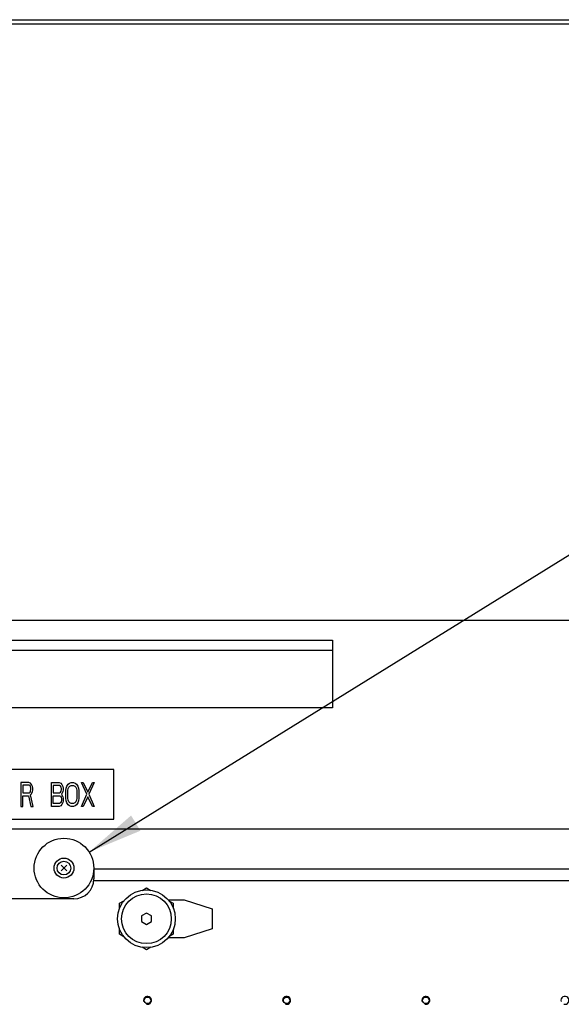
# Model space of a CAD drawing. Header units: millimetres. Extents: x 0 to 8390, y -1 to 5930.
# Tile 21 of 65: x 3617 to 3890, y 2470 to 2965. Entities that reach past the tile are written whole.
import ezdxf

# ---------------------------------------------------------------- set-up
doc = ezdxf.new("R2010")
doc.units = ezdxf.units.MM
doc.header["$LTSCALE"] = 462.55
doc.layers.get('0').update_dxf_attribs({"linetype": 'CONTINUOUS'})
for name, color, linetype in [('02___PRT_ALL_AXES', 7, 'CONTINUOUS'), ('7_ALL_FEATURES', 7, 'CONTINUOUS'), ('ALL_AXIS', 7, 'CONTINUOUS'), ('ALL_COSM_SKETCH', 7, 'CONTINUOUS')]:
    doc.layers.add(name, color=color, linetype=linetype)
doc.styles.get("Standard").update_dxf_attribs({"font": 'txt', "width": 0.5})
doc.dimstyles.get("Standard").update_dxf_attribs({"dimtxt": 35, "dimasz": 27.6, "dimexe": 2, "dimexo": 1, "dimtad": 1, "dimdec": 3, "dimdsep": 46, "dimtxsty": 'Standard', "dimblk": '_FILLED', "dimblk1": '_FILLED', "dimblk2": '_FILLED', "dimcen": 0.09, "dimadec": 3, "dimazin": 2, "dimtol": 1, "dimtp": 0.05, "dimtm": 0.05, "dimtfac": 1, "dimtdec": 3, "dimtofl": 0, "dimtmove": 0, "dimatfit": 3, "dimldrblk": '_FILLED', "dimfxl": 0, "dimtolj": 1, "dimarcsym": 0})

# ---------------------------------------------------------------- blocks, each defined once
blk = doc.blocks.new('_FILLED')
at = {"color": 0, "linetype": 'ByBlock'}
blk.add_solid([(0, 0), (-1, 0.163), (-1, -0.163)], dxfattribs=at)

msp = doc.modelspace()

# ---------------------------------------------------------------- linework, layer by layer
at = {"color": 7, "linetype": 'Continuous'}
for p, q in [((3664.73, 2587.84), (3574.73, 2587.84)), ((3664.73, 2562.84), (3664.73, 2587.84)), ((3574.73, 2562.84), (3664.73, 2562.84))]:
    msp.add_line(p, q, dxfattribs=at)
at = {"color": 3, "linetype": 'Continuous'}
msp.add_line((3894.73, 2531.84), (3654.57, 2531.84), dxfattribs=at)
at = {"color": 2, "linetype": 'Continuous'}
for centre in [(3681.73, 2471.84), (3751.73, 2471.84), (3821.73, 2471.84), (3891.73, 2471.84)]:
    msp.add_arc(centre, 2, 255, 195, dxfattribs=at)
at = {"layer": '02___PRT_ALL_AXES', "color": 3, "linetype": 'Continuous'}
for centre in [(3681.73, 2471.84), (3751.73, 2471.84), (3821.73, 2471.84)]:
    msp.add_circle(centre, 1.65, dxfattribs=at)
at = {"layer": '7_ALL_FEATURES', "color": 3, "linetype": 'Continuous'}
for p, q in [((3542.73, 2964.84), (4118.73, 2964.84)), ((3464.73, 2647.84), (3774.73, 2647.84))]:
    msp.add_line(p, q, dxfattribs=at)
at = {"layer": '7_ALL_FEATURES', "color": 7, "linetype": 'Continuous'}
for p, q in [((3544.73, 2962.84), (4116.73, 2962.84)), ((4119.73, 2662.84), (3119.73, 2662.84)), ((3464.73, 2652.84), (3774.73, 2652.84)), ((3774.73, 2652.84), (3774.73, 2618.84)), ((3774.73, 2618.84), (3464.73, 2618.84)), ((4079.73, 2557.84), (3159.73, 2557.84)), ((3654.73, 2537.84), (3654.73, 2532.84)), ((3897.93, 2537.84), (3654.73, 2537.84)), ((3678.99, 2527.14), (3681.23, 2528.43)), ((3681.23, 2528.43), (3683.47, 2527.14)), ((3644.73, 2522.84), (3594.73, 2522.84)), ((3667.73, 2520.64), (3669.92, 2521.9)), ((3667.73, 2518.05), (3667.73, 2520.64)), ((3692.15, 2522.34), (3700.23, 2522.34)), ((3692.55, 2521.9), (3694.73, 2520.64)), ((3694.73, 2520.64), (3694.73, 2518.05)), ((3700.23, 2522.34), (3714.23, 2517.84)), ((3681.23, 2515.73), (3678.73, 2514.29)), ((3683.73, 2514.29), (3681.23, 2515.73)), ((3714.23, 2517.84), (3714.23, 2507.84)), ((3678.73, 2514.29), (3678.73, 2511.4)), ((3678.73, 2511.4), (3681.23, 2509.95)), ((3681.23, 2509.95), (3683.73, 2511.4)), ((3683.73, 2511.4), (3683.73, 2514.29)), ((3667.73, 2505.05), (3667.73, 2507.63)), ((3669.92, 2503.79), (3667.73, 2505.05)), ((3694.73, 2505.05), (3692.55, 2503.79)), ((3694.73, 2507.63), (3694.73, 2505.05)), ((3714.23, 2507.84), (3700.23, 2503.34)), ((3700.23, 2503.34), (3692.15, 2503.34)), ((3681.23, 2497.25), (3678.99, 2498.55)), ((3683.47, 2498.55), (3681.23, 2497.25))]:
    msp.add_line(p, q, dxfattribs=at)
for radius in [14.5, 12.5]:
    msp.add_circle((3681.23, 2512.84), radius, dxfattribs=at)
msp.add_arc((3644.73, 2532.84), 10, 270, 360, dxfattribs=at)
at = {"layer": 'ALL_AXIS', "color": 7, "linetype": 'Continuous'}
for radius in [15, 5, 3.45]:
    msp.add_circle((3639.73, 2538.34), radius, dxfattribs=at)
at = {"layer": 'ALL_COSM_SKETCH', "color": 7, "linetype": 'Continuous'}
for p, q in [((3618.1, 2581.34), (3618.1, 2569.34)), ((3622, 2581.34), (3618.1, 2581.34)), ((3619.07, 2580.07), (3619.07, 2576.24)), ((3622.16, 2580.07), (3619.07, 2580.07)), ((3622.81, 2581.09), (3622, 2581.34)), ((3622.65, 2579.81), (3622.16, 2580.07)), ((3622.97, 2579.3), (3622.65, 2579.81)), ((3623.46, 2580.32), (3622.81, 2581.09)), ((3623.13, 2578.53), (3622.97, 2579.3)), ((3623.95, 2579.3), (3623.46, 2580.32)), ((3624.11, 2578.53), (3623.95, 2579.3)), ((3633.37, 2569.34), (3633.37, 2581.34)), ((3633.37, 2581.34), (3637.27, 2581.34)), ((3634.35, 2579.81), (3634.35, 2576.24)), ((3637.43, 2579.81), (3634.35, 2579.81)), ((3637.27, 2581.34), (3638.08, 2581.09)), ((3637.92, 2579.55), (3637.43, 2579.81)), ((3638.25, 2579.04), (3637.92, 2579.55)), ((3638.08, 2581.09), (3638.73, 2580.32)), ((3638.41, 2578.28), (3638.25, 2579.04)), ((3638.73, 2580.32), (3639.22, 2579.3)), ((3639.22, 2579.3), (3639.38, 2578.53)), ((3640.85, 2578.53), (3641.17, 2579.55)), ((3641.17, 2579.55), (3641.82, 2580.58)), ((3641.82, 2580.58), (3642.47, 2581.09)), ((3641.82, 2578.28), (3642.15, 2579.04)), ((3642.15, 2579.04), (3642.63, 2579.55)), ((3642.47, 2581.09), (3643.28, 2581.34)), ((3642.63, 2579.55), (3643.28, 2579.81)), ((3643.28, 2581.34), (3644.58, 2581.34)), ((3643.28, 2579.81), (3644.58, 2579.81)), ((3644.58, 2581.34), (3645.4, 2581.09)), ((3644.58, 2579.81), (3645.23, 2579.55)), ((3645.23, 2579.55), (3645.72, 2579.04)), ((3645.4, 2581.09), (3646.05, 2580.58)), ((3645.72, 2579.04), (3646.05, 2578.28)), ((3646.05, 2580.58), (3646.7, 2579.55)), ((3646.7, 2579.55), (3647.02, 2578.53)), ((3651.25, 2575.47), (3648.48, 2581.34)), ((3648.48, 2581.34), (3649.46, 2581.34)), ((3649.46, 2581.34), (3651.73, 2576.49)), ((3651.73, 2576.49), (3654.01, 2581.34)), ((3654.98, 2581.34), (3652.22, 2575.47)), ((3654.01, 2581.34), (3654.98, 2581.34)), ((3619.07, 2576.24), (3622.16, 2576.24)), ((3619.07, 2569.34), (3619.07, 2574.7)), ((3619.07, 2574.7), (3621.83, 2574.7)), ((3621.83, 2574.7), (3623.13, 2569.34)), ((3622.16, 2576.24), (3622.65, 2576.49)), ((3622.65, 2576.49), (3622.97, 2577)), ((3622.81, 2575.21), (3623.46, 2575.72)), ((3624.27, 2569.34), (3622.81, 2575.21)), ((3622.97, 2577), (3623.13, 2577.77)), ((3623.13, 2577.77), (3623.13, 2578.53)), ((3623.46, 2575.72), (3623.95, 2576.75)), ((3623.95, 2576.75), (3624.11, 2577.51)), ((3624.11, 2577.51), (3624.11, 2578.53)), ((3634.35, 2576.24), (3637.43, 2576.24)), ((3634.35, 2570.87), (3634.35, 2574.7)), ((3634.35, 2574.7), (3637.43, 2574.7)), ((3637.43, 2576.24), (3637.92, 2576.49)), ((3637.43, 2574.7), (3637.92, 2574.45)), ((3637.92, 2576.49), (3638.25, 2577)), ((3637.92, 2574.45), (3638.25, 2573.94)), ((3638.25, 2577), (3638.41, 2577.77)), ((3638.41, 2577.77), (3638.41, 2578.28)), ((3638.73, 2575.72), (3638.41, 2575.47)), ((3638.41, 2575.47), (3638.73, 2575.21)), ((3639.22, 2576.75), (3638.73, 2575.72)), ((3638.73, 2575.21), (3639.22, 2574.19)), ((3639.38, 2577.51), (3639.22, 2576.75)), ((3639.22, 2574.19), (3639.38, 2573.43)), ((3639.38, 2578.53), (3639.38, 2577.51)), ((3640.68, 2577.26), (3640.85, 2578.53)), ((3640.68, 2573.43), (3640.68, 2577.26)), ((3641.66, 2577.26), (3641.82, 2578.28)), ((3641.66, 2573.43), (3641.66, 2577.26)), ((3646.05, 2578.28), (3646.21, 2577.26)), ((3646.21, 2577.26), (3646.21, 2573.43)), ((3647.02, 2578.53), (3647.18, 2577.26)), ((3647.18, 2577.26), (3647.18, 2573.43)), ((3648.48, 2569.34), (3651.25, 2575.47)), ((3651.73, 2574.19), (3649.46, 2569.34)), ((3654.01, 2569.34), (3651.73, 2574.19)), ((3652.22, 2575.47), (3654.98, 2569.34)), ((3618.1, 2569.34), (3619.07, 2569.34)), ((3623.13, 2569.34), (3624.27, 2569.34)), ((3637.27, 2569.34), (3633.37, 2569.34)), ((3637.43, 2570.87), (3634.35, 2570.87)), ((3638.08, 2569.6), (3637.27, 2569.34)), ((3637.92, 2571.13), (3637.43, 2570.87)), ((3638.25, 2571.64), (3637.92, 2571.13)), ((3638.73, 2570.36), (3638.08, 2569.6)), ((3638.25, 2573.94), (3638.41, 2573.17)), ((3638.41, 2572.41), (3638.25, 2571.64)), ((3638.41, 2573.17), (3638.41, 2572.41)), ((3639.22, 2571.38), (3638.73, 2570.36)), ((3639.38, 2572.15), (3639.22, 2571.38)), ((3639.38, 2573.43), (3639.38, 2572.15)), ((3640.85, 2572.15), (3640.68, 2573.43)), ((3641.17, 2571.13), (3640.85, 2572.15)), ((3641.82, 2570.11), (3641.17, 2571.13)), ((3641.82, 2572.41), (3641.66, 2573.43)), ((3642.15, 2571.64), (3641.82, 2572.41)), ((3642.47, 2569.6), (3641.82, 2570.11)), ((3642.63, 2571.13), (3642.15, 2571.64)), ((3643.28, 2569.34), (3642.47, 2569.6)), ((3643.28, 2570.87), (3642.63, 2571.13)), ((3644.58, 2570.87), (3643.28, 2570.87)), ((3644.58, 2569.34), (3643.28, 2569.34)), ((3645.23, 2571.13), (3644.58, 2570.87)), ((3645.4, 2569.6), (3644.58, 2569.34)), ((3645.72, 2571.64), (3645.23, 2571.13)), ((3646.05, 2570.11), (3645.4, 2569.6)), ((3646.05, 2572.41), (3645.72, 2571.64)), ((3646.21, 2573.43), (3646.05, 2572.41)), ((3646.7, 2571.13), (3646.05, 2570.11)), ((3647.02, 2572.15), (3646.7, 2571.13)), ((3647.18, 2573.43), (3647.02, 2572.15)), ((3649.46, 2569.34), (3648.48, 2569.34)), ((3654.98, 2569.34), (3654.01, 2569.34)), ((3641.2, 2539.81), (3638.27, 2536.88)), ((3638.27, 2539.81), (3641.2, 2536.88))]:
    msp.add_line(p, q, dxfattribs=at)

# ---------------------------------------------------------------- leaders
at = {"color": 2, "linetype": 'Continuous'}
msp.add_leader([(3652.38, 2546.41), (4222.67, 2899.44)], dimstyle='Standard', override={"dimtad": 0}, dxfattribs=at)

doc.saveas('drawing.dxf')
